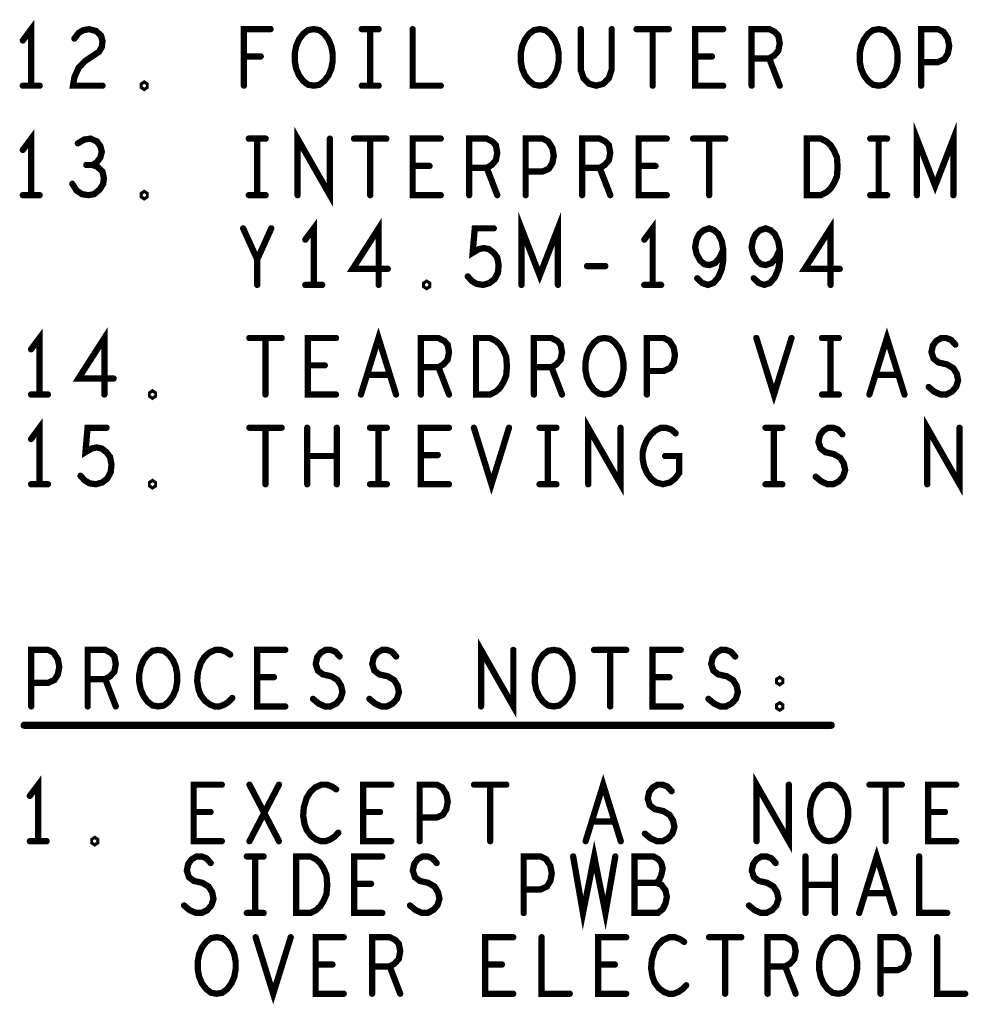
# Model space of a CAD drawing. Extents: x -10 to 15.7, y -3.3 to 6.3.
# Tile 30 of 40: x 10.6 to 11.7, y 1.3 to 2.4. Entities that reach past the tile are written whole.
import ezdxf

# ---------------------------------------------------------------- set-up
doc = ezdxf.new("R2010")
doc.units = 0
doc.layers.get('0').update_dxf_attribs({"color": 3, "linetype": 'CONTINUOUS'})

# ---------------------------------------------------------------- blocks, each defined once
blk = doc.blocks.new('PAD_R1')
at = {"const_width": 0.5}
blk.add_lwpolyline([(0.25, 0, 1), (-0.25, 0, 1)], format="xyb", close=True, dxfattribs=at)

msp = doc.modelspace()

# ---------------------------------------------------------------- linework, layer by layer
for points, const_width in [([(10.62019, 2.34205), (10.62019, 2.40505), (10.61079, 2.39245)], 0.007), ([(10.66831, 2.39455), (10.67301, 2.40085), (10.67849, 2.404), (10.68476, 2.40505), (10.69259, 2.40295), (10.69807, 2.3977), (10.69964, 2.3914), (10.69886, 2.3851), (10.69572, 2.37985), (10.68006, 2.36935), (10.67301, 2.362), (10.66831, 2.3515), (10.66674, 2.34205), (10.69964, 2.34205)], 0.007), ([(10.85731, 2.34205), (10.85731, 2.40505), (10.88707, 2.40505)], 0.007), ([(10.98879, 2.40505), (11.00759, 2.40505)], 0.007), ([(10.99819, 2.40505), (10.99819, 2.34205)], 0.007), ([(11.04552, 2.40505), (11.04552, 2.34205), (11.07686, 2.34205)], 0.007), ([(11.23296, 2.40505), (11.23296, 2.3599), (11.23609, 2.35045), (11.24236, 2.34415), (11.25019, 2.34205), (11.25802, 2.34415), (11.26429, 2.35045), (11.26742, 2.3599), (11.26742, 2.40505)], 0.007), ([(11.29517, 2.40505), (11.33121, 2.40505)], 0.007), ([(11.31319, 2.40505), (11.31319, 2.34205)], 0.007), ([(11.39186, 2.34205), (11.36052, 2.34205), (11.36052, 2.40505), (11.39186, 2.40505)], 0.007), ([(11.42352, 2.34205), (11.42352, 2.40505), (11.44311, 2.40505), (11.44937, 2.4019), (11.45329, 2.3977), (11.45486, 2.3893), (11.45329, 2.3809), (11.44859, 2.37565), (11.44311, 2.3725), (11.42352, 2.3725)], 0.007), ([(11.61252, 2.34205), (11.61252, 2.40505), (11.63132, 2.40505), (11.63759, 2.4019), (11.64229, 2.39455), (11.64386, 2.38615), (11.64229, 2.37775), (11.63837, 2.37145), (11.63132, 2.3683), (11.61252, 2.3683)], 0.007), ([(10.87611, 2.3746), (10.85731, 2.3746)], 0.007), ([(11.37932, 2.3746), (11.36052, 2.3746)], 0.007), ([(11.44311, 2.3725), (11.45486, 2.34205)], 0.007), ([(10.61079, 2.34205), (10.62959, 2.34205)], 0.007), ([(10.98879, 2.34205), (11.00759, 2.34205)], 0.007), ([(10.62019, 2.22005), (10.62019, 2.28305), (10.61079, 2.27045)], 0.007), ([(10.91717, 2.22005), (10.91717, 2.28305), (10.95321, 2.22005), (10.95321, 2.28305)], 0.007), ([(11.60782, 2.22005), (11.60782, 2.28305), (11.62819, 2.23055), (11.64856, 2.28305), (11.64856, 2.22005)], 0.007), ([(10.68867, 2.25365), (10.69337, 2.2568), (10.69729, 2.26205), (10.69886, 2.26835), (10.69729, 2.27465), (10.69337, 2.2799), (10.68632, 2.28305), (10.67927, 2.282), (10.67222, 2.2778)], 0.007), ([(10.86279, 2.28305), (10.88159, 2.28305)], 0.007), ([(10.87219, 2.28305), (10.87219, 2.22005)], 0.007), ([(10.98017, 2.28305), (11.01621, 2.28305)], 0.007), ([(10.99819, 2.28305), (10.99819, 2.22005)], 0.007), ([(11.07686, 2.22005), (11.04552, 2.22005), (11.04552, 2.28305), (11.07686, 2.28305)], 0.007), ([(11.10852, 2.22005), (11.10852, 2.28305), (11.12811, 2.28305), (11.13437, 2.2799), (11.13829, 2.2757), (11.13986, 2.2673), (11.13829, 2.2589), (11.13359, 2.25365), (11.12811, 2.2505), (11.10852, 2.2505)], 0.007), ([(11.17152, 2.22005), (11.17152, 2.28305), (11.19032, 2.28305), (11.19659, 2.2799), (11.20129, 2.27255), (11.20286, 2.26415), (11.20129, 2.25575), (11.19737, 2.24945), (11.19032, 2.2463), (11.17152, 2.2463)], 0.007), ([(11.23452, 2.22005), (11.23452, 2.28305), (11.25411, 2.28305), (11.26037, 2.2799), (11.26429, 2.2757), (11.26586, 2.2673), (11.26429, 2.2589), (11.25959, 2.25365), (11.25411, 2.2505), (11.23452, 2.2505)], 0.007), ([(11.32886, 2.22005), (11.29752, 2.22005), (11.29752, 2.28305), (11.32886, 2.28305)], 0.007), ([(11.35817, 2.28305), (11.39421, 2.28305)], 0.007), ([(11.37619, 2.28305), (11.37619, 2.22005)], 0.007), ([(11.55579, 2.28305), (11.57459, 2.28305)], 0.007), ([(11.56519, 2.28305), (11.56519, 2.22005)], 0.007), ([(10.66596, 2.23265), (10.67066, 2.2253), (10.67692, 2.2211), (10.68397, 2.22005), (10.69024, 2.2211), (10.69651, 2.22635), (10.70042, 2.23265), (10.70121, 2.23895), (10.69964, 2.2463), (10.69416, 2.25155), (10.68867, 2.25365), (10.68162, 2.25365)], 0.007), ([(11.06432, 2.2526), (11.04552, 2.2526)], 0.007), ([(11.12811, 2.2505), (11.13986, 2.22005)], 0.007), ([(11.25411, 2.2505), (11.26586, 2.22005)], 0.007), ([(11.31632, 2.2526), (11.29752, 2.2526)], 0.007), ([(10.61079, 2.22005), (10.62959, 2.22005)], 0.007), ([(10.86279, 2.22005), (10.88159, 2.22005)], 0.007), ([(11.55579, 2.22005), (11.57459, 2.22005)], 0.007), ([(11.00759, 2.12005), (11.00759, 2.18305), (10.97861, 2.1379), (11.01778, 2.1379)], 0.007), ([(11.16682, 2.12005), (11.16682, 2.18305), (11.18719, 2.13055), (11.20756, 2.18305), (11.20756, 2.12005)], 0.007), ([(11.51159, 2.12005), (11.51159, 2.18305), (11.48261, 2.1379), (11.52178, 2.1379)], 0.007), ([(10.87219, 2.12005), (10.87219, 2.1484), (10.85652, 2.18305)], 0.007), ([(10.88786, 2.18305), (10.87219, 2.1484)], 0.007), ([(10.93519, 2.12005), (10.93519, 2.18305), (10.92579, 2.17045)], 0.007), ([(11.10696, 2.1295), (11.11166, 2.12425), (11.11714, 2.1211), (11.12419, 2.12005), (11.13124, 2.12215), (11.13672, 2.12635), (11.14064, 2.1337), (11.14142, 2.1421), (11.13986, 2.1505), (11.13594, 2.15575), (11.13046, 2.15995), (11.12497, 2.161), (11.11949, 2.15995), (11.11244, 2.15575), (11.11479, 2.18305), (11.13594, 2.18305)], 0.007), ([(11.31319, 2.12005), (11.31319, 2.18305), (11.30379, 2.17045)], 0.007), ([(11.36287, 2.1274), (11.36836, 2.12215), (11.37462, 2.12005), (11.38089, 2.12215), (11.38637, 2.12845), (11.39029, 2.1379), (11.39186, 2.14735), (11.39186, 2.1589), (11.39029, 2.16835), (11.38637, 2.17675), (11.38167, 2.18095), (11.37619, 2.18305), (11.36992, 2.18095), (11.36522, 2.17675), (11.36209, 2.17045), (11.36052, 2.16205), (11.36209, 2.1547), (11.36601, 2.14735), (11.37071, 2.14315), (11.37619, 2.1421), (11.38246, 2.1442), (11.38716, 2.14945), (11.39186, 2.1589)], 0.007), ([(11.42587, 2.1274), (11.43136, 2.12215), (11.43762, 2.12005), (11.44389, 2.12215), (11.44937, 2.12845), (11.45329, 2.1379), (11.45486, 2.14735), (11.45486, 2.1589), (11.45329, 2.16835), (11.44937, 2.17675), (11.44467, 2.18095), (11.43919, 2.18305), (11.43292, 2.18095), (11.42822, 2.17675), (11.42509, 2.17045), (11.42352, 2.16205), (11.42509, 2.1547), (11.42901, 2.14735), (11.43371, 2.14315), (11.43919, 2.1421), (11.44546, 2.1442), (11.45016, 2.14945), (11.45486, 2.1589)], 0.007), ([(11.24001, 2.14105), (11.26037, 2.14105)], 0.007), ([(10.92579, 2.12005), (10.94459, 2.12005)], 0.007), ([(11.30379, 2.12005), (11.32259, 2.12005)], 0.007), ([(10.62939, 1.99785), (10.62939, 2.06085), (10.61999, 2.04825)], 0.007), ([(10.70179, 1.99785), (10.70179, 2.06085), (10.67281, 2.0157), (10.71198, 2.0157)], 0.007), ([(10.86338, 2.06085), (10.89941, 2.06085)], 0.007), ([(10.88139, 2.06085), (10.88139, 1.99785)], 0.007), ([(10.96006, 1.99785), (10.92873, 1.99785), (10.92873, 2.06085), (10.96006, 2.06085)], 0.007), ([(10.98781, 1.99785), (11.00739, 2.06085), (11.02698, 1.99785)], 0.007), ([(11.05473, 1.99785), (11.05473, 2.06085), (11.07431, 2.06085), (11.08058, 2.0577), (11.08449, 2.0535), (11.08606, 2.0451), (11.08449, 2.0367), (11.07979, 2.03145), (11.07431, 2.0283), (11.05473, 2.0283)], 0.007), ([(11.18073, 1.99785), (11.18073, 2.06085), (11.20031, 2.06085), (11.20658, 2.0577), (11.21049, 2.0535), (11.21206, 2.0451), (11.21049, 2.0367), (11.20579, 2.03145), (11.20031, 2.0283), (11.18073, 2.0283)], 0.007), ([(11.30673, 1.99785), (11.30673, 2.06085), (11.32553, 2.06085), (11.33179, 2.0577), (11.33649, 2.05035), (11.33806, 2.04195), (11.33649, 2.03355), (11.33258, 2.02725), (11.32553, 2.0241), (11.30673, 2.0241)], 0.007), ([(11.42881, 2.06085), (11.44839, 1.99785), (11.46798, 2.06085)], 0.007), ([(11.50199, 2.06085), (11.52079, 2.06085)], 0.007), ([(11.51139, 2.06085), (11.51139, 1.99785)], 0.007), ([(11.55481, 1.99785), (11.57439, 2.06085), (11.59398, 1.99785)], 0.007), ([(11.62094, 2.00625), (11.62721, 2.001), (11.63426, 1.99785), (11.64053, 1.99785), (11.64679, 2.001), (11.65149, 2.00625), (11.65384, 2.0136), (11.65228, 2.02095), (11.64836, 2.02725), (11.64131, 2.03145), (11.63191, 2.03355), (11.62643, 2.03775), (11.62407, 2.0451), (11.62564, 2.05245), (11.62956, 2.0577), (11.63504, 2.06085), (11.64053, 2.06085), (11.64601, 2.05875), (11.65071, 2.0535)], 0.007), ([(10.94753, 2.0304), (10.92873, 2.0304)], 0.007), ([(11.07431, 2.0283), (11.08606, 1.99785)], 0.007), ([(11.20031, 2.0283), (11.21206, 1.99785)], 0.007), ([(11.01992, 2.0199), (10.99486, 2.0199)], 0.007), ([(11.58692, 2.0199), (11.56186, 2.0199)], 0.007), ([(10.61999, 1.99785), (10.63879, 1.99785)], 0.007), ([(11.50199, 1.99785), (11.52079, 1.99785)], 0.007), ([(10.62939, 1.89785), (10.62939, 1.96085), (10.61999, 1.94825)], 0.007), ([(10.67516, 1.9073), (10.67986, 1.90205), (10.68534, 1.8989), (10.69239, 1.89785), (10.69944, 1.89995), (10.70492, 1.90415), (10.70884, 1.9115), (10.70963, 1.9199), (10.70806, 1.9283), (10.70414, 1.93355), (10.69866, 1.93775), (10.69318, 1.9388), (10.68769, 1.93775), (10.68064, 1.93355), (10.68299, 1.96085), (10.70414, 1.96085)], 0.007), ([(10.86338, 1.96085), (10.89941, 1.96085)], 0.007), ([(10.88139, 1.96085), (10.88139, 1.89785)], 0.007), ([(10.92794, 1.89785), (10.92794, 1.96085)], 0.007), ([(10.96084, 1.96085), (10.96084, 1.89785)], 0.007), ([(10.99799, 1.96085), (11.01679, 1.96085)], 0.007), ([(11.00739, 1.96085), (11.00739, 1.89785)], 0.007), ([(11.08606, 1.89785), (11.05473, 1.89785), (11.05473, 1.96085), (11.08606, 1.96085)], 0.007), ([(11.11381, 1.96085), (11.13339, 1.89785), (11.15298, 1.96085)], 0.007), ([(11.18699, 1.96085), (11.20579, 1.96085)], 0.007), ([(11.19639, 1.96085), (11.19639, 1.89785)], 0.007), ([(11.24138, 1.89785), (11.24138, 1.96085), (11.27741, 1.89785), (11.27741, 1.96085)], 0.007), ([(11.32709, 1.92935), (11.34276, 1.92935), (11.34276, 1.91045), (11.33806, 1.90415), (11.33258, 1.89995), (11.32474, 1.89785), (11.31691, 1.89995), (11.31143, 1.90415), (11.30673, 1.91045), (11.30359, 1.9178), (11.30202, 1.9262), (11.30202, 1.93355), (11.30359, 1.93985), (11.30673, 1.9472), (11.31143, 1.9535), (11.31612, 1.9577), (11.32239, 1.96085), (11.32787, 1.96085), (11.33414, 1.95875), (11.33884, 1.95455)], 0.007), ([(11.43899, 1.96085), (11.45779, 1.96085)], 0.007), ([(11.44839, 1.96085), (11.44839, 1.89785)], 0.007), ([(11.49494, 1.90625), (11.50121, 1.901), (11.50826, 1.89785), (11.51453, 1.89785), (11.52079, 1.901), (11.52549, 1.90625), (11.52784, 1.9136), (11.52628, 1.92095), (11.52236, 1.92725), (11.51531, 1.93145), (11.50591, 1.93355), (11.50043, 1.93775), (11.49807, 1.9451), (11.49964, 1.95245), (11.50356, 1.9577), (11.50904, 1.96085), (11.51453, 1.96085), (11.52001, 1.95875), (11.52471, 1.9535)], 0.007), ([(11.61938, 1.89785), (11.61938, 1.96085), (11.65541, 1.89785), (11.65541, 1.96085)], 0.007), ([(10.96084, 1.92935), (10.92794, 1.92935)], 0.007), ([(11.07353, 1.9304), (11.05473, 1.9304)], 0.007), ([(10.61999, 1.89785), (10.63879, 1.89785)], 0.007), ([(10.99799, 1.89785), (11.01679, 1.89785)], 0.007), ([(11.18699, 1.89785), (11.20579, 1.89785)], 0.007), ([(11.43899, 1.89785), (11.45779, 1.89785)], 0.007), ([(11.12177, 1.65027), (11.12177, 1.71327), (11.15781, 1.65027), (11.15781, 1.71327)], 0.007), ([(10.62012, 1.65027), (10.62012, 1.71327), (10.63892, 1.71327), (10.64519, 1.71012), (10.64989, 1.70277), (10.65146, 1.69437), (10.64989, 1.68597), (10.64597, 1.67967), (10.63892, 1.67652), (10.62012, 1.67652)], 0.007), ([(10.68312, 1.65027), (10.68312, 1.71327), (10.70271, 1.71327), (10.70897, 1.71012), (10.71289, 1.70592), (10.71446, 1.69752), (10.71289, 1.68912), (10.70819, 1.68387), (10.70271, 1.68072), (10.68312, 1.68072)], 0.007), ([(10.84202, 1.70802), (10.83732, 1.71117), (10.83184, 1.71327), (10.82557, 1.71327), (10.81852, 1.71012), (10.81304, 1.70487), (10.80912, 1.69857), (10.80599, 1.68807), (10.80521, 1.67862), (10.80677, 1.66917), (10.80912, 1.66287), (10.81382, 1.65657), (10.81931, 1.65237), (10.82479, 1.65027), (10.83027, 1.65027), (10.83576, 1.65237), (10.84046, 1.65552), (10.84438, 1.65972)], 0.007), ([(10.90346, 1.65027), (10.87212, 1.65027), (10.87212, 1.71327), (10.90346, 1.71327)], 0.007), ([(10.93434, 1.65867), (10.94061, 1.65342), (10.94766, 1.65027), (10.95392, 1.65027), (10.96019, 1.65342), (10.96489, 1.65867), (10.96724, 1.66602), (10.96567, 1.67337), (10.96176, 1.67967), (10.95471, 1.68387), (10.94531, 1.68597), (10.93982, 1.69017), (10.93747, 1.69752), (10.93904, 1.70487), (10.94296, 1.71012), (10.94844, 1.71327), (10.95392, 1.71327), (10.95941, 1.71117), (10.96411, 1.70592)], 0.007), ([(10.99734, 1.65867), (11.00361, 1.65342), (11.01066, 1.65027), (11.01692, 1.65027), (11.02319, 1.65342), (11.02789, 1.65867), (11.03024, 1.66602), (11.02867, 1.67337), (11.02476, 1.67967), (11.01771, 1.68387), (11.00831, 1.68597), (11.00282, 1.69017), (11.00047, 1.69752), (11.00204, 1.70487), (11.00596, 1.71012), (11.01144, 1.71327), (11.01692, 1.71327), (11.02241, 1.71117), (11.02711, 1.70592)], 0.007), ([(11.24777, 1.71327), (11.28381, 1.71327)], 0.007), ([(11.26579, 1.71327), (11.26579, 1.65027)], 0.007), ([(11.34446, 1.65027), (11.31312, 1.65027), (11.31312, 1.71327), (11.34446, 1.71327)], 0.007), ([(11.37534, 1.65867), (11.38161, 1.65342), (11.38866, 1.65027), (11.39492, 1.65027), (11.40119, 1.65342), (11.40589, 1.65867), (11.40824, 1.66602), (11.40667, 1.67337), (11.40276, 1.67967), (11.39571, 1.68387), (11.38631, 1.68597), (11.38082, 1.69017), (11.37847, 1.69752), (11.38004, 1.70487), (11.38396, 1.71012), (11.38944, 1.71327), (11.39492, 1.71327), (11.40041, 1.71117), (11.40511, 1.70592)], 0.007), ([(10.70271, 1.68072), (10.71446, 1.65027)], 0.007), ([(10.89092, 1.68282), (10.87212, 1.68282)], 0.007), ([(11.33192, 1.68282), (11.31312, 1.68282)], 0.007), ([(10.61229, 1.62927), (11.51229, 1.62927)], 0.008), ([(10.62799, 1.50007), (10.62799, 1.56307), (10.61859, 1.55047)], 0.007), ([(11.23841, 1.50007), (11.25799, 1.56307), (11.27758, 1.50007)], 0.007), ([(11.42898, 1.50007), (11.42898, 1.56307), (11.46501, 1.50007), (11.46501, 1.56307)], 0.007), ([(10.83266, 1.50007), (10.80133, 1.50007), (10.80133, 1.56307), (10.83266, 1.56307)], 0.007), ([(10.86354, 1.50007), (10.89644, 1.56307)], 0.007), ([(10.86354, 1.56307), (10.89644, 1.50007)], 0.007), ([(10.96023, 1.55782), (10.95552, 1.56097), (10.95004, 1.56307), (10.94378, 1.56307), (10.93672, 1.55992), (10.93124, 1.55467), (10.92733, 1.54837), (10.92419, 1.53787), (10.92341, 1.52842), (10.92498, 1.51897), (10.92733, 1.51267), (10.93203, 1.50637), (10.93751, 1.50217), (10.94299, 1.50007), (10.94847, 1.50007), (10.95396, 1.50217), (10.95866, 1.50532), (10.96258, 1.50952)], 0.007), ([(11.02166, 1.50007), (10.99033, 1.50007), (10.99033, 1.56307), (11.02166, 1.56307)], 0.007), ([(11.05333, 1.50007), (11.05333, 1.56307), (11.07213, 1.56307), (11.07839, 1.55992), (11.08309, 1.55257), (11.08466, 1.54417), (11.08309, 1.53577), (11.07918, 1.52947), (11.07213, 1.52632), (11.05333, 1.52632)], 0.007), ([(11.11398, 1.56307), (11.15001, 1.56307)], 0.007), ([(11.13199, 1.56307), (11.13199, 1.50007)], 0.007), ([(11.30454, 1.50847), (11.31081, 1.50322), (11.31786, 1.50007), (11.32413, 1.50007), (11.33039, 1.50322), (11.33509, 1.50847), (11.33744, 1.51582), (11.33588, 1.52317), (11.33196, 1.52947), (11.32491, 1.53367), (11.31551, 1.53577), (11.31003, 1.53997), (11.30767, 1.54732), (11.30924, 1.55467), (11.31316, 1.55992), (11.31864, 1.56307), (11.32413, 1.56307), (11.32961, 1.56097), (11.33431, 1.55572)], 0.007), ([(11.55498, 1.56307), (11.59101, 1.56307)], 0.007), ([(11.57299, 1.56307), (11.57299, 1.50007)], 0.007), ([(11.65166, 1.50007), (11.62033, 1.50007), (11.62033, 1.56307), (11.65166, 1.56307)], 0.007), ([(10.82013, 1.53262), (10.80133, 1.53262)], 0.007), ([(11.00913, 1.53262), (10.99033, 1.53262)], 0.007), ([(11.27052, 1.52212), (11.24546, 1.52212)], 0.007), ([(11.63913, 1.53262), (11.62033, 1.53262)], 0.007), ([(10.61859, 1.50007), (10.63739, 1.50007)], 0.007), ([(11.22449, 1.48307), (11.23546, 1.42007), (11.24799, 1.48307), (11.26052, 1.42007), (11.27149, 1.48307)], 0.007), ([(11.54341, 1.42007), (11.56299, 1.48307), (11.58258, 1.42007)], 0.007), ([(10.79054, 1.42847), (10.79681, 1.42322), (10.80386, 1.42007), (10.81013, 1.42007), (10.81639, 1.42322), (10.82109, 1.42847), (10.82344, 1.43582), (10.82188, 1.44317), (10.81796, 1.44947), (10.81091, 1.45367), (10.80151, 1.45577), (10.79603, 1.45997), (10.79367, 1.46732), (10.79524, 1.47467), (10.79916, 1.47992), (10.80464, 1.48307), (10.81013, 1.48307), (10.81561, 1.48097), (10.82031, 1.47572)], 0.007), ([(10.86059, 1.48307), (10.87939, 1.48307)], 0.007), ([(10.86999, 1.48307), (10.86999, 1.42007)], 0.007), ([(11.01166, 1.42007), (10.98033, 1.42007), (10.98033, 1.48307), (11.01166, 1.48307)], 0.007), ([(11.04254, 1.42847), (11.04881, 1.42322), (11.05586, 1.42007), (11.06213, 1.42007), (11.06839, 1.42322), (11.07309, 1.42847), (11.07544, 1.43582), (11.07388, 1.44317), (11.06996, 1.44947), (11.06291, 1.45367), (11.05351, 1.45577), (11.04803, 1.45997), (11.04567, 1.46732), (11.04724, 1.47467), (11.05116, 1.47992), (11.05664, 1.48307), (11.06213, 1.48307), (11.06761, 1.48097), (11.07231, 1.47572)], 0.007), ([(11.16933, 1.42007), (11.16933, 1.48307), (11.18813, 1.48307), (11.19439, 1.47992), (11.19909, 1.47257), (11.20066, 1.46417), (11.19909, 1.45577), (11.19518, 1.44947), (11.18813, 1.44632), (11.16933, 1.44632)], 0.007), ([(11.31726, 1.45367), (11.32039, 1.45682), (11.32274, 1.46207), (11.32431, 1.46942), (11.32274, 1.47572), (11.31961, 1.47992), (11.31413, 1.48307), (11.29298, 1.48307), (11.29298, 1.42007), (11.31883, 1.42007), (11.32431, 1.42427), (11.32744, 1.43057), (11.32901, 1.43792), (11.32744, 1.44527), (11.32274, 1.45157), (11.31726, 1.45367), (11.29298, 1.45367)], 0.007), ([(11.42054, 1.42847), (11.42681, 1.42322), (11.43386, 1.42007), (11.44013, 1.42007), (11.44639, 1.42322), (11.45109, 1.42847), (11.45344, 1.43582), (11.45188, 1.44317), (11.44796, 1.44947), (11.44091, 1.45367), (11.43151, 1.45577), (11.42603, 1.45997), (11.42367, 1.46732), (11.42524, 1.47467), (11.42916, 1.47992), (11.43464, 1.48307), (11.44013, 1.48307), (11.44561, 1.48097), (11.45031, 1.47572)], 0.007), ([(11.48354, 1.42007), (11.48354, 1.48307)], 0.007), ([(11.51644, 1.48307), (11.51644, 1.42007)], 0.007), ([(11.61033, 1.48307), (11.61033, 1.42007), (11.64166, 1.42007)], 0.007), ([(10.99913, 1.45262), (10.98033, 1.45262)], 0.007), ([(11.51644, 1.45157), (11.48354, 1.45157)], 0.007), ([(11.57552, 1.44212), (11.55046, 1.44212)], 0.007), ([(10.86059, 1.42007), (10.87939, 1.42007)], 0.007), ([(10.87041, 1.39307), (10.88999, 1.33007), (10.90958, 1.39307)], 0.007), ([(10.96866, 1.33007), (10.93733, 1.33007), (10.93733, 1.39307), (10.96866, 1.39307)], 0.007), ([(11.00033, 1.33007), (11.00033, 1.39307), (11.01991, 1.39307), (11.02618, 1.38992), (11.03009, 1.38572), (11.03166, 1.37732), (11.03009, 1.36892), (11.02539, 1.36367), (11.01991, 1.36052), (11.00033, 1.36052)], 0.007), ([(11.15766, 1.33007), (11.12633, 1.33007), (11.12633, 1.39307), (11.15766, 1.39307)], 0.007), ([(11.18933, 1.39307), (11.18933, 1.33007), (11.22066, 1.33007)], 0.007), ([(11.28366, 1.33007), (11.25233, 1.33007), (11.25233, 1.39307), (11.28366, 1.39307)], 0.007), ([(11.34823, 1.38782), (11.34352, 1.39097), (11.33804, 1.39307), (11.33178, 1.39307), (11.32472, 1.38992), (11.31924, 1.38467), (11.31533, 1.37837), (11.31219, 1.36787), (11.31141, 1.35842), (11.31298, 1.34897), (11.31533, 1.34267), (11.32003, 1.33637), (11.32551, 1.33217), (11.33099, 1.33007), (11.33647, 1.33007), (11.34196, 1.33217), (11.34666, 1.33532), (11.35058, 1.33952)], 0.007), ([(11.37598, 1.39307), (11.41201, 1.39307)], 0.007), ([(11.39399, 1.39307), (11.39399, 1.33007)], 0.007), ([(11.44133, 1.33007), (11.44133, 1.39307), (11.46091, 1.39307), (11.46718, 1.38992), (11.47109, 1.38572), (11.47266, 1.37732), (11.47109, 1.36892), (11.46639, 1.36367), (11.46091, 1.36052), (11.44133, 1.36052)], 0.007), ([(11.56733, 1.33007), (11.56733, 1.39307), (11.58613, 1.39307), (11.59239, 1.38992), (11.59709, 1.38257), (11.59866, 1.37417), (11.59709, 1.36577), (11.59318, 1.35947), (11.58613, 1.35632), (11.56733, 1.35632)], 0.007), ([(11.63033, 1.39307), (11.63033, 1.33007), (11.66166, 1.33007)], 0.007), ([(10.95613, 1.36262), (10.93733, 1.36262)], 0.007), ([(11.01991, 1.36052), (11.03166, 1.33007)], 0.007), ([(11.14513, 1.36262), (11.12633, 1.36262)], 0.007), ([(11.27113, 1.36262), (11.25233, 1.36262)], 0.007), ([(11.46091, 1.36052), (11.47266, 1.33007)], 0.007)]:
    msp.add_lwpolyline(points, dxfattribs=dict(const_width=const_width))
at = {"const_width": 0.007}
for points in [[(10.93519, 2.34205), (10.92892, 2.3431), (10.92344, 2.3473), (10.91874, 2.3536), (10.91561, 2.36095), (10.91404, 2.36935), (10.91404, 2.37775), (10.91561, 2.38615), (10.91874, 2.3935), (10.92344, 2.3998), (10.92892, 2.404), (10.93519, 2.40505), (10.94146, 2.404), (10.94694, 2.3998), (10.95164, 2.3935), (10.95478, 2.38615), (10.95634, 2.37775), (10.95634, 2.36935), (10.95478, 2.36095), (10.95164, 2.3536), (10.94694, 2.3473), (10.94146, 2.3431)], [(11.18719, 2.34205), (11.18092, 2.3431), (11.17544, 2.3473), (11.17074, 2.3536), (11.16761, 2.36095), (11.16604, 2.36935), (11.16604, 2.37775), (11.16761, 2.38615), (11.17074, 2.3935), (11.17544, 2.3998), (11.18092, 2.404), (11.18719, 2.40505), (11.19346, 2.404), (11.19894, 2.3998), (11.20364, 2.3935), (11.20678, 2.38615), (11.20834, 2.37775), (11.20834, 2.36935), (11.20678, 2.36095), (11.20364, 2.3536), (11.19894, 2.3473), (11.19346, 2.3431)], [(11.56519, 2.34205), (11.55892, 2.3431), (11.55344, 2.3473), (11.54874, 2.3536), (11.54561, 2.36095), (11.54404, 2.36935), (11.54404, 2.37775), (11.54561, 2.38615), (11.54874, 2.3935), (11.55344, 2.3998), (11.55892, 2.404), (11.56519, 2.40505), (11.57146, 2.404), (11.57694, 2.3998), (11.58164, 2.3935), (11.58478, 2.38615), (11.58634, 2.37775), (11.58634, 2.36935), (11.58478, 2.36095), (11.58164, 2.3536), (11.57694, 2.3473), (11.57146, 2.3431)], [(10.74619, 2.33995), (10.74462, 2.341), (10.74462, 2.3431), (10.74619, 2.34415), (10.74776, 2.3431), (10.74776, 2.341)], [(11.48496, 2.22005), (11.48496, 2.28305), (11.50062, 2.28305), (11.50689, 2.2799), (11.51159, 2.2757), (11.51551, 2.2694), (11.51864, 2.26205), (11.51942, 2.25155), (11.51864, 2.24105), (11.51551, 2.2337), (11.51159, 2.2274), (11.50689, 2.2232), (11.50062, 2.22005)], [(10.74619, 2.21795), (10.74462, 2.219), (10.74462, 2.2211), (10.74619, 2.22215), (10.74776, 2.2211), (10.74776, 2.219)], [(11.06119, 2.11795), (11.05962, 2.119), (11.05962, 2.1211), (11.06119, 2.12215), (11.06276, 2.1211), (11.06276, 2.119)], [(11.11616, 1.99785), (11.11616, 2.06085), (11.13182, 2.06085), (11.13809, 2.0577), (11.14279, 2.0535), (11.14671, 2.0472), (11.14984, 2.03985), (11.15063, 2.02935), (11.14984, 2.01885), (11.14671, 2.0115), (11.14279, 2.0052), (11.13809, 2.001), (11.13182, 1.99785)], [(11.25939, 1.99785), (11.25312, 1.9989), (11.24764, 2.0031), (11.24294, 2.0094), (11.23981, 2.01675), (11.23824, 2.02515), (11.23824, 2.03355), (11.23981, 2.04195), (11.24294, 2.0493), (11.24764, 2.0556), (11.25312, 2.0598), (11.25939, 2.06085), (11.26566, 2.0598), (11.27114, 2.0556), (11.27584, 2.0493), (11.27898, 2.04195), (11.28054, 2.03355), (11.28054, 2.02515), (11.27898, 2.01675), (11.27584, 2.0094), (11.27114, 2.0031), (11.26566, 1.9989)], [(10.75539, 1.99575), (10.75382, 1.9968), (10.75382, 1.9989), (10.75539, 1.99995), (10.75696, 1.9989), (10.75696, 1.9968)], [(10.75539, 1.89575), (10.75382, 1.8968), (10.75382, 1.8989), (10.75539, 1.89995), (10.75696, 1.8989), (10.75696, 1.8968)], [(10.76179, 1.65027), (10.75552, 1.65132), (10.75004, 1.65552), (10.74534, 1.66182), (10.74221, 1.66917), (10.74064, 1.67757), (10.74064, 1.68597), (10.74221, 1.69437), (10.74534, 1.70172), (10.75004, 1.70802), (10.75552, 1.71222), (10.76179, 1.71327), (10.76806, 1.71222), (10.77354, 1.70802), (10.77824, 1.70172), (10.78138, 1.69437), (10.78294, 1.68597), (10.78294, 1.67757), (10.78138, 1.66917), (10.77824, 1.66182), (10.77354, 1.65552), (10.76806, 1.65132)], [(11.20279, 1.65027), (11.19652, 1.65132), (11.19104, 1.65552), (11.18634, 1.66182), (11.18321, 1.66917), (11.18164, 1.67757), (11.18164, 1.68597), (11.18321, 1.69437), (11.18634, 1.70172), (11.19104, 1.70802), (11.19652, 1.71222), (11.20279, 1.71327), (11.20906, 1.71222), (11.21454, 1.70802), (11.21924, 1.70172), (11.22238, 1.69437), (11.22394, 1.68597), (11.22394, 1.67757), (11.22238, 1.66917), (11.21924, 1.66182), (11.21454, 1.65552), (11.20906, 1.65132)], [(11.45479, 1.67652), (11.45322, 1.67757), (11.45322, 1.67967), (11.45479, 1.68072), (11.45636, 1.67967), (11.45636, 1.67757)], [(11.45479, 1.64817), (11.45322, 1.64922), (11.45322, 1.65132), (11.45479, 1.65237), (11.45636, 1.65132), (11.45636, 1.64922)], [(11.50999, 1.50007), (11.50372, 1.50112), (11.49824, 1.50532), (11.49354, 1.51162), (11.49041, 1.51897), (11.48884, 1.52737), (11.48884, 1.53577), (11.49041, 1.54417), (11.49354, 1.55152), (11.49824, 1.55782), (11.50372, 1.56202), (11.50999, 1.56307), (11.51626, 1.56202), (11.52174, 1.55782), (11.52644, 1.55152), (11.52958, 1.54417), (11.53114, 1.53577), (11.53114, 1.52737), (11.52958, 1.51897), (11.52644, 1.51162), (11.52174, 1.50532), (11.51626, 1.50112)], [(10.69099, 1.49797), (10.68942, 1.49902), (10.68942, 1.50112), (10.69099, 1.50217), (10.69256, 1.50112), (10.69256, 1.49902)], [(10.91576, 1.42007), (10.91576, 1.48307), (10.93142, 1.48307), (10.93769, 1.47992), (10.94239, 1.47572), (10.94631, 1.46942), (10.94944, 1.46207), (10.95023, 1.45157), (10.94944, 1.44107), (10.94631, 1.43372), (10.94239, 1.42742), (10.93769, 1.42322), (10.93142, 1.42007)], [(10.82699, 1.33007), (10.82072, 1.33112), (10.81524, 1.33532), (10.81054, 1.34162), (10.80741, 1.34897), (10.80584, 1.35737), (10.80584, 1.36577), (10.80741, 1.37417), (10.81054, 1.38152), (10.81524, 1.38782), (10.82072, 1.39202), (10.82699, 1.39307), (10.83326, 1.39202), (10.83874, 1.38782), (10.84344, 1.38152), (10.84658, 1.37417), (10.84814, 1.36577), (10.84814, 1.35737), (10.84658, 1.34897), (10.84344, 1.34162), (10.83874, 1.33532), (10.83326, 1.33112)], [(11.51999, 1.33007), (11.51372, 1.33112), (11.50824, 1.33532), (11.50354, 1.34162), (11.50041, 1.34897), (11.49884, 1.35737), (11.49884, 1.36577), (11.50041, 1.37417), (11.50354, 1.38152), (11.50824, 1.38782), (11.51372, 1.39202), (11.51999, 1.39307), (11.52626, 1.39202), (11.53174, 1.38782), (11.53644, 1.38152), (11.53958, 1.37417), (11.54114, 1.36577), (11.54114, 1.35737), (11.53958, 1.34897), (11.53644, 1.34162), (11.53174, 1.33532), (11.52626, 1.33112)]]:
    msp.add_lwpolyline(points, close=True, dxfattribs=at)

# ---------------------------------------------------------------- block references
for p, xscale, yscale in [((10.88707, 2.40505), 0.007, 0.007), ((10.98879, 2.40505), 0.007, 0.007), ((10.99819, 2.40505), 0.007, 0.007), ((11.00759, 2.40505), 0.007, 0.007), ((11.04552, 2.40505), 0.007, 0.007), ((11.23296, 2.40505), 0.007, 0.007), ((11.26742, 2.40505), 0.007, 0.007), ((11.29517, 2.40505), 0.007, 0.007), ((11.31319, 2.40505), 0.007, 0.007), ((11.33121, 2.40505), 0.007, 0.007), ((11.39186, 2.40505), 0.007, 0.007), ((10.61079, 2.39245), 0.007, 0.007), ((10.66831, 2.39455), 0.007, 0.007), ((10.85731, 2.3746), 0.007, 0.007), ((10.87611, 2.3746), 0.007, 0.007), ((11.36052, 2.3746), 0.007, 0.007), ((11.37932, 2.3746), 0.007, 0.007), ((11.42352, 2.3725), 0.007, 0.007), ((11.44311, 2.3725), 0.007, 0.007), ((11.61252, 2.3683), 0.007, 0.007), ((10.61079, 2.34205), 0.007, 0.007), ((10.62019, 2.34205), 0.007, 0.007), ((10.62959, 2.34205), 0.007, 0.007), ((10.69964, 2.34205), 0.007, 0.007), ((10.85731, 2.34205), 0.007, 0.007), ((10.98879, 2.34205), 0.007, 0.007), ((10.99819, 2.34205), 0.007, 0.007), ((11.00759, 2.34205), 0.007, 0.007), ((11.07686, 2.34205), 0.007, 0.007), ((11.31319, 2.34205), 0.007, 0.007), ((11.39186, 2.34205), 0.007, 0.007), ((11.42352, 2.34205), 0.007, 0.007), ((11.45486, 2.34205), 0.007, 0.007), ((11.61252, 2.34205), 0.007, 0.007), ((10.86279, 2.28305), 0.007, 0.007), ((10.87219, 2.28305), 0.007, 0.007), ((10.88159, 2.28305), 0.007, 0.007), ((10.95321, 2.28305), 0.007, 0.007), ((10.98017, 2.28305), 0.007, 0.007), ((10.99819, 2.28305), 0.007, 0.007), ((11.01621, 2.28305), 0.007, 0.007), ((11.07686, 2.28305), 0.007, 0.007), ((11.32886, 2.28305), 0.007, 0.007), ((11.35817, 2.28305), 0.007, 0.007), ((11.37619, 2.28305), 0.007, 0.007), ((11.39421, 2.28305), 0.007, 0.007), ((11.55579, 2.28305), 0.007, 0.007), ((11.56519, 2.28305), 0.007, 0.007), ((11.57459, 2.28305), 0.007, 0.007), ((10.61079, 2.27045), 0.007, 0.007), ((10.67222, 2.2778), 0.007, 0.007), ((10.68162, 2.25365), 0.007, 0.007), ((10.68867, 2.25365), 0.007, 0.007), ((11.04552, 2.2526), 0.007, 0.007), ((11.06432, 2.2526), 0.007, 0.007), ((11.10852, 2.2505), 0.007, 0.007), ((11.12811, 2.2505), 0.007, 0.007), ((11.17152, 2.2463), 0.007, 0.007), ((11.23452, 2.2505), 0.007, 0.007), ((11.25411, 2.2505), 0.007, 0.007), ((11.29752, 2.2526), 0.007, 0.007), ((11.31632, 2.2526), 0.007, 0.007), ((10.66596, 2.23265), 0.007, 0.007), ((10.61079, 2.22005), 0.007, 0.007), ((10.62019, 2.22005), 0.007, 0.007), ((10.62959, 2.22005), 0.007, 0.007), ((10.86279, 2.22005), 0.007, 0.007), ((10.87219, 2.22005), 0.007, 0.007), ((10.88159, 2.22005), 0.007, 0.007), ((10.91717, 2.22005), 0.007, 0.007), ((10.99819, 2.22005), 0.007, 0.007), ((11.07686, 2.22005), 0.007, 0.007), ((11.10852, 2.22005), 0.007, 0.007), ((11.13986, 2.22005), 0.007, 0.007), ((11.17152, 2.22005), 0.007, 0.007), ((11.23452, 2.22005), 0.007, 0.007), ((11.26586, 2.22005), 0.007, 0.007), ((11.32886, 2.22005), 0.007, 0.007), ((11.37619, 2.22005), 0.007, 0.007), ((11.55579, 2.22005), 0.007, 0.007), ((11.56519, 2.22005), 0.007, 0.007), ((11.57459, 2.22005), 0.007, 0.007), ((11.60782, 2.22005), 0.007, 0.007), ((11.64856, 2.22005), 0.007, 0.007), ((10.85652, 2.18305), 0.007, 0.007), ((10.88786, 2.18305), 0.007, 0.007), ((11.13594, 2.18305), 0.007, 0.007), ((10.92579, 2.17045), 0.007, 0.007), ((11.30379, 2.17045), 0.007, 0.007), ((11.39186, 2.1589), 0.007, 0.007), ((11.45486, 2.1589), 0.007, 0.007), ((10.87219, 2.1484), 0.007, 0.007), ((11.01778, 2.1379), 0.007, 0.007), ((11.24001, 2.14105), 0.007, 0.007), ((11.26037, 2.14105), 0.007, 0.007), ((11.52178, 2.1379), 0.007, 0.007), ((11.10696, 2.1295), 0.007, 0.007), ((11.36287, 2.1274), 0.007, 0.007), ((11.42587, 2.1274), 0.007, 0.007), ((10.87219, 2.12005), 0.007, 0.007), ((10.92579, 2.12005), 0.007, 0.007), ((10.93519, 2.12005), 0.007, 0.007), ((10.94459, 2.12005), 0.007, 0.007), ((11.00759, 2.12005), 0.007, 0.007), ((11.16682, 2.12005), 0.007, 0.007), ((11.20756, 2.12005), 0.007, 0.007), ((11.30379, 2.12005), 0.007, 0.007), ((11.31319, 2.12005), 0.007, 0.007), ((11.32259, 2.12005), 0.007, 0.007), ((11.51159, 2.12005), 0.007, 0.007), ((10.86338, 2.06085), 0.007, 0.007), ((10.88139, 2.06085), 0.007, 0.007), ((10.89941, 2.06085), 0.007, 0.007), ((10.96006, 2.06085), 0.007, 0.007), ((11.42881, 2.06085), 0.007, 0.007), ((11.46798, 2.06085), 0.007, 0.007), ((11.50199, 2.06085), 0.007, 0.007), ((11.51139, 2.06085), 0.007, 0.007), ((11.52079, 2.06085), 0.007, 0.007), ((11.65071, 2.0535), 0.007, 0.007), ((10.61999, 2.04825), 0.007, 0.007), ((10.92873, 2.0304), 0.007, 0.007), ((10.94753, 2.0304), 0.007, 0.007), ((11.05473, 2.0283), 0.007, 0.007), ((11.07431, 2.0283), 0.007, 0.007), ((11.18073, 2.0283), 0.007, 0.007), ((11.20031, 2.0283), 0.007, 0.007), ((10.71198, 2.0157), 0.007, 0.007), ((10.99486, 2.0199), 0.007, 0.007), ((11.01992, 2.0199), 0.007, 0.007), ((11.30673, 2.0241), 0.007, 0.007), ((11.56186, 2.0199), 0.007, 0.007), ((11.58692, 2.0199), 0.007, 0.007), ((11.62094, 2.00625), 0.007, 0.007), ((10.61999, 1.99785), 0.007, 0.007), ((10.62939, 1.99785), 0.007, 0.007), ((10.63879, 1.99785), 0.007, 0.007), ((10.70179, 1.99785), 0.007, 0.007), ((10.88139, 1.99785), 0.007, 0.007), ((10.96006, 1.99785), 0.007, 0.007), ((10.98781, 1.99785), 0.007, 0.007), ((11.02698, 1.99785), 0.007, 0.007), ((11.05473, 1.99785), 0.007, 0.007), ((11.08606, 1.99785), 0.007, 0.007), ((11.18073, 1.99785), 0.007, 0.007), ((11.21206, 1.99785), 0.007, 0.007), ((11.30673, 1.99785), 0.007, 0.007), ((11.50199, 1.99785), 0.007, 0.007), ((11.51139, 1.99785), 0.007, 0.007), ((11.52079, 1.99785), 0.007, 0.007), ((11.55481, 1.99785), 0.007, 0.007), ((11.59398, 1.99785), 0.007, 0.007), ((10.70414, 1.96085), 0.007, 0.007), ((10.86338, 1.96085), 0.007, 0.007), ((10.88139, 1.96085), 0.007, 0.007), ((10.89941, 1.96085), 0.007, 0.007), ((10.92794, 1.96085), 0.007, 0.007), ((10.96084, 1.96085), 0.007, 0.007), ((10.99799, 1.96085), 0.007, 0.007), ((11.00739, 1.96085), 0.007, 0.007), ((11.01679, 1.96085), 0.007, 0.007), ((11.08606, 1.96085), 0.007, 0.007), ((11.11381, 1.96085), 0.007, 0.007), ((11.15298, 1.96085), 0.007, 0.007), ((11.18699, 1.96085), 0.007, 0.007), ((11.19639, 1.96085), 0.007, 0.007), ((11.20579, 1.96085), 0.007, 0.007), ((11.27741, 1.96085), 0.007, 0.007), ((11.43899, 1.96085), 0.007, 0.007), ((11.44839, 1.96085), 0.007, 0.007), ((11.45779, 1.96085), 0.007, 0.007), ((11.65541, 1.96085), 0.007, 0.007), ((11.33884, 1.95455), 0.007, 0.007), ((11.52471, 1.9535), 0.007, 0.007), ((10.61999, 1.94825), 0.007, 0.007), ((10.92794, 1.92935), 0.007, 0.007), ((10.96084, 1.92935), 0.007, 0.007), ((11.05473, 1.9304), 0.007, 0.007), ((11.07353, 1.9304), 0.007, 0.007), ((11.32709, 1.92935), 0.007, 0.007), ((10.67516, 1.9073), 0.007, 0.007), ((11.49494, 1.90625), 0.007, 0.007), ((10.61999, 1.89785), 0.007, 0.007), ((10.62939, 1.89785), 0.007, 0.007), ((10.63879, 1.89785), 0.007, 0.007), ((10.88139, 1.89785), 0.007, 0.007), ((10.92794, 1.89785), 0.007, 0.007), ((10.96084, 1.89785), 0.007, 0.007), ((10.99799, 1.89785), 0.007, 0.007), ((11.00739, 1.89785), 0.007, 0.007), ((11.01679, 1.89785), 0.007, 0.007), ((11.08606, 1.89785), 0.007, 0.007), ((11.18699, 1.89785), 0.007, 0.007), ((11.19639, 1.89785), 0.007, 0.007), ((11.20579, 1.89785), 0.007, 0.007), ((11.24138, 1.89785), 0.007, 0.007), ((11.43899, 1.89785), 0.007, 0.007), ((11.44839, 1.89785), 0.007, 0.007), ((11.45779, 1.89785), 0.007, 0.007), ((11.61938, 1.89785), 0.007, 0.007), ((10.90346, 1.71327), 0.007, 0.007), ((11.15781, 1.71327), 0.007, 0.007), ((11.24777, 1.71327), 0.007, 0.007), ((11.26579, 1.71327), 0.007, 0.007), ((11.28381, 1.71327), 0.007, 0.007), ((11.34446, 1.71327), 0.007, 0.007), ((10.84202, 1.70802), 0.007, 0.007), ((10.96411, 1.70592), 0.007, 0.007), ((11.02711, 1.70592), 0.007, 0.007), ((11.40511, 1.70592), 0.007, 0.007), ((10.62012, 1.67652), 0.007, 0.007), ((10.68312, 1.68072), 0.007, 0.007), ((10.70271, 1.68072), 0.007, 0.007), ((10.87212, 1.68282), 0.007, 0.007), ((10.89092, 1.68282), 0.007, 0.007), ((11.31312, 1.68282), 0.007, 0.007), ((11.33192, 1.68282), 0.007, 0.007), ((10.84438, 1.65972), 0.007, 0.007), ((10.93434, 1.65867), 0.007, 0.007), ((10.99734, 1.65867), 0.007, 0.007), ((11.37534, 1.65867), 0.007, 0.007), ((10.62012, 1.65027), 0.007, 0.007), ((10.68312, 1.65027), 0.007, 0.007), ((10.71446, 1.65027), 0.007, 0.007), ((10.90346, 1.65027), 0.007, 0.007), ((11.12177, 1.65027), 0.007, 0.007), ((11.26579, 1.65027), 0.007, 0.007), ((11.34446, 1.65027), 0.007, 0.007), ((10.61229, 1.62927), 0.008, 0.008), ((11.51229, 1.62927), 0.008, 0.008), ((10.83266, 1.56307), 0.007, 0.007), ((10.86354, 1.56307), 0.007, 0.007), ((10.89644, 1.56307), 0.007, 0.007), ((10.96023, 1.55782), 0.007, 0.007), ((11.02166, 1.56307), 0.007, 0.007), ((11.11398, 1.56307), 0.007, 0.007), ((11.13199, 1.56307), 0.007, 0.007), ((11.15001, 1.56307), 0.007, 0.007), ((11.33431, 1.55572), 0.007, 0.007), ((11.46501, 1.56307), 0.007, 0.007), ((11.55498, 1.56307), 0.007, 0.007), ((11.57299, 1.56307), 0.007, 0.007), ((11.59101, 1.56307), 0.007, 0.007), ((11.65166, 1.56307), 0.007, 0.007), ((10.61859, 1.55047), 0.007, 0.007), ((10.80133, 1.53262), 0.007, 0.007), ((10.82013, 1.53262), 0.007, 0.007), ((10.99033, 1.53262), 0.007, 0.007), ((11.00913, 1.53262), 0.007, 0.007), ((11.05333, 1.52632), 0.007, 0.007), ((11.24546, 1.52212), 0.007, 0.007), ((11.27052, 1.52212), 0.007, 0.007), ((11.62033, 1.53262), 0.007, 0.007), ((11.63913, 1.53262), 0.007, 0.007), ((10.61859, 1.50007), 0.007, 0.007), ((10.62799, 1.50007), 0.007, 0.007), ((10.63739, 1.50007), 0.007, 0.007), ((10.83266, 1.50007), 0.007, 0.007), ((10.86354, 1.50007), 0.007, 0.007), ((10.89644, 1.50007), 0.007, 0.007), ((10.96258, 1.50952), 0.007, 0.007), ((11.02166, 1.50007), 0.007, 0.007), ((11.05333, 1.50007), 0.007, 0.007), ((11.13199, 1.50007), 0.007, 0.007), ((11.23841, 1.50007), 0.007, 0.007), ((11.27758, 1.50007), 0.007, 0.007), ((11.30454, 1.50847), 0.007, 0.007), ((11.42898, 1.50007), 0.007, 0.007), ((11.57299, 1.50007), 0.007, 0.007), ((11.65166, 1.50007), 0.007, 0.007), ((10.86059, 1.48307), 0.007, 0.007), ((10.86999, 1.48307), 0.007, 0.007), ((10.87939, 1.48307), 0.007, 0.007), ((11.01166, 1.48307), 0.007, 0.007), ((11.22449, 1.48307), 0.007, 0.007), ((11.27149, 1.48307), 0.007, 0.007), ((11.48354, 1.48307), 0.007, 0.007), ((11.51644, 1.48307), 0.007, 0.007), ((11.61033, 1.48307), 0.007, 0.007), ((10.82031, 1.47572), 0.007, 0.007), ((11.07231, 1.47572), 0.007, 0.007), ((11.45031, 1.47572), 0.007, 0.007), ((10.98033, 1.45262), 0.007, 0.007), ((10.99913, 1.45262), 0.007, 0.007), ((11.16933, 1.44632), 0.007, 0.007), ((11.29298, 1.45367), 0.007, 0.007), ((11.31726, 1.45367), 0.007, 0.007), ((11.48354, 1.45157), 0.007, 0.007), ((11.51644, 1.45157), 0.007, 0.007), ((11.55046, 1.44212), 0.007, 0.007), ((11.57552, 1.44212), 0.007, 0.007), ((10.79054, 1.42847), 0.007, 0.007), ((11.04254, 1.42847), 0.007, 0.007), ((11.42054, 1.42847), 0.007, 0.007), ((10.86059, 1.42007), 0.007, 0.007), ((10.86999, 1.42007), 0.007, 0.007), ((10.87939, 1.42007), 0.007, 0.007), ((11.01166, 1.42007), 0.007, 0.007), ((11.16933, 1.42007), 0.007, 0.007), ((11.48354, 1.42007), 0.007, 0.007), ((11.51644, 1.42007), 0.007, 0.007), ((11.54341, 1.42007), 0.007, 0.007), ((11.58258, 1.42007), 0.007, 0.007), ((11.64166, 1.42007), 0.007, 0.007), ((10.87041, 1.39307), 0.007, 0.007), ((10.90958, 1.39307), 0.007, 0.007), ((10.96866, 1.39307), 0.007, 0.007), ((11.15766, 1.39307), 0.007, 0.007), ((11.18933, 1.39307), 0.007, 0.007), ((11.28366, 1.39307), 0.007, 0.007), ((11.37598, 1.39307), 0.007, 0.007), ((11.39399, 1.39307), 0.007, 0.007), ((11.41201, 1.39307), 0.007, 0.007), ((11.63033, 1.39307), 0.007, 0.007), ((11.34823, 1.38782), 0.007, 0.007), ((10.93733, 1.36262), 0.007, 0.007), ((10.95613, 1.36262), 0.007, 0.007), ((11.00033, 1.36052), 0.007, 0.007), ((11.01991, 1.36052), 0.007, 0.007), ((11.12633, 1.36262), 0.007, 0.007), ((11.14513, 1.36262), 0.007, 0.007), ((11.25233, 1.36262), 0.007, 0.007), ((11.27113, 1.36262), 0.007, 0.007), ((11.44133, 1.36052), 0.007, 0.007), ((11.46091, 1.36052), 0.007, 0.007), ((11.56733, 1.35632), 0.007, 0.007), ((11.35058, 1.33952), 0.007, 0.007), ((10.96866, 1.33007), 0.007, 0.007), ((11.00033, 1.33007), 0.007, 0.007), ((11.03166, 1.33007), 0.007, 0.007), ((11.15766, 1.33007), 0.007, 0.007), ((11.22066, 1.33007), 0.007, 0.007), ((11.28366, 1.33007), 0.007, 0.007), ((11.39399, 1.33007), 0.007, 0.007), ((11.44133, 1.33007), 0.007, 0.007), ((11.47266, 1.33007), 0.007, 0.007), ((11.56733, 1.33007), 0.007, 0.007), ((11.66166, 1.33007), 0.007, 0.007)]:
    msp.add_blockref('PAD_R1', p, dxfattribs=dict(xscale=xscale, yscale=yscale))

doc.saveas('drawing.dxf')
